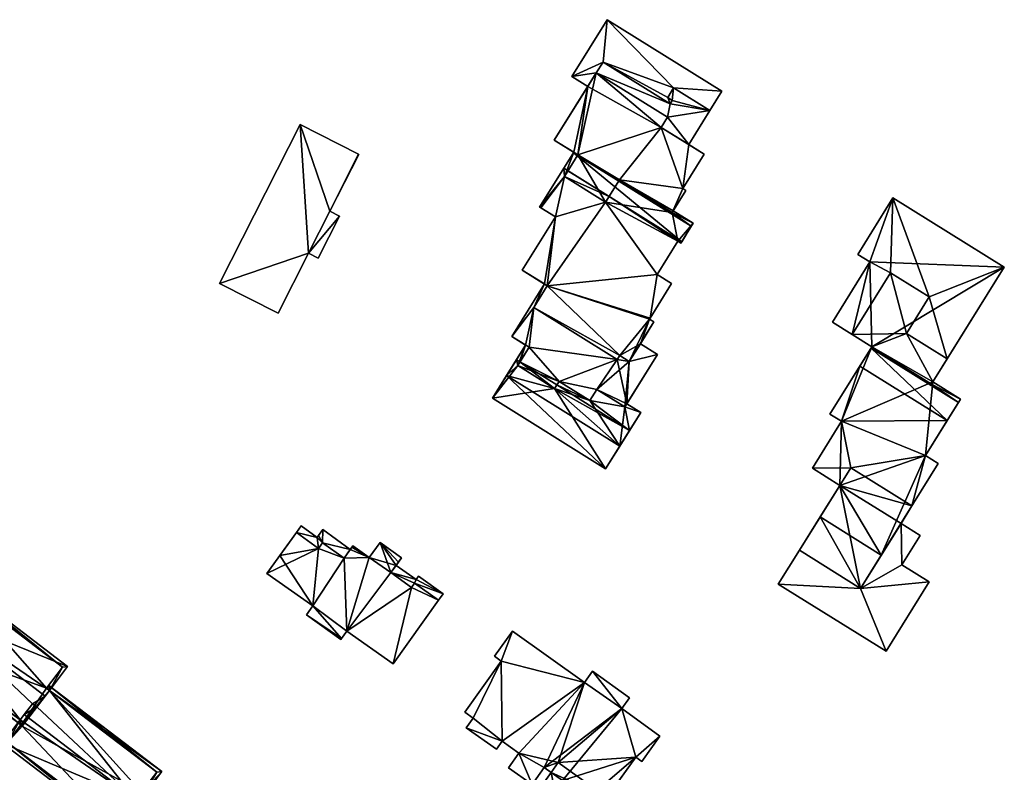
# Model space of a CAD drawing. Header units: inches. Extents: x 2685601 to 2690022, y 1235992 to 1239010.
# Tile 169 of 256: x 2689608 to 2689746, y 1236788 to 1236893. Entities that reach past the tile are written whole.
import ezdxf

# ---------------------------------------------------------------- set-up
doc = ezdxf.new("R2010")
doc.units = ezdxf.units.IN
doc.header["$MEASUREMENT"] = 0
doc.layers.add('Gebaeude Einzelhaus', color=10, linetype='Continuous')
doc.layers.add('NULL', color=10, linetype='Continuous')

msp = doc.modelspace()

# ---------------------------------------------------------------- meshes
at = {"layer": 'Gebaeude Einzelhaus'}
mesh = msp.add_polyface(dxfattribs=at)
corners = [(2689685.62, 1236884.964, 418.261), (2689689.063, 1236885.505, 418.261), (2689687.857, 1236883.57, 418.261), (2689690, 1236887.01, 418.261), (2689699.054, 1236882.04, 418.261), (2689699.379, 1236881.166, 418.261), (2689690.589, 1236892.939, 418.261), (2689699.891, 1236883.384, 418.261), (2689687.857, 1236883.57, 435.278), (2689685.62, 1236884.964, 435.278), (2689690.589, 1236892.939, 435.278), (2689706.656, 1236882.926, 435.278), (2689699.041, 1236879.286, 418.261), (2689683.181, 1236876.068, 418.261), (2689683.183, 1236876.068, 418.261), (2689690, 1236887.01, 438.193), (2689690, 1236887.01, 435.278), (2689689.063, 1236885.505, 438.193), (2689689.063, 1236885.505, 435.278), (2689699.379, 1236881.166, 438.193), (2689698.149, 1236877.854, 418.261), (2689685.903, 1236874.373, 418.261), (2689686.489, 1236874.008, 418.261), (2689683.183, 1236876.068, 438.193), (2689689.063, 1236885.505, 440.231), (2689683.183, 1236876.068, 440.231), (2689699.041, 1236879.286, 440.231), (2689699.041, 1236879.286, 438.193), (2689699.891, 1236883.384, 435.278), (2689683.181, 1236876.068, 438.193), (2689686.489, 1236874.008, 440.231), (2689698.149, 1236877.854, 440.231)]
mesh.append_faces([[corners[k] for k in face] for face in [(16, 9, 18), (18, 9, 8), (28, 10, 16), (16, 10, 9), (23, 17, 29), (27, 19, 17), (17, 19, 15), (30, 24, 25), (30, 31, 24), (24, 31, 26)]], dxfattribs={"color": 13})
mesh.append_faces([[corners[k] for k in face] for face in [(0, 1, 2), (0, 3, 1), (3, 4, 5), (0, 6, 3), (3, 6, 7), (8, 9, 2), (2, 9, 0), (9, 10, 0), (0, 10, 6), (10, 11, 6), (5, 1, 3), (5, 12, 1), (13, 2, 14), (15, 16, 17), (17, 16, 18), (19, 16, 15), (20, 1, 12), (21, 2, 22), (22, 2, 20), (20, 2, 1), (21, 14, 2), (23, 14, 21), (23, 8, 14), (14, 8, 2), (8, 17, 18), (8, 24, 17), (23, 25, 8), (8, 25, 24), (24, 26, 17), (17, 26, 27)]], dxfattribs={"color": 41})
mesh = msp.add_polyface(dxfattribs=at)
corners = [(2689699.379, 1236881.166, 418.261), (2689699.054, 1236882.04, 418.261), (2689699.68, 1236881.649, 418.261), (2689690, 1236887.01, 418.261), (2689699.891, 1236883.384, 418.261), (2689706.656, 1236882.926, 418.261), (2689704.97, 1236880.22, 418.261), (2689690.589, 1236892.939, 418.261), (2689704.97, 1236880.22, 435.278), (2689706.656, 1236882.926, 435.278), (2689699.041, 1236879.286, 418.261), (2689702, 1236875.455, 418.261), (2689698.149, 1236877.854, 418.261), (2689704.97, 1236880.22, 438.193), (2689702, 1236875.455, 438.193), (2689699.379, 1236881.166, 435.278), (2689690, 1236887.01, 435.278), (2689699.379, 1236881.166, 438.193), (2689699.68, 1236881.649, 435.278), (2689699.68, 1236881.649, 438.193), (2689699.054, 1236882.04, 435.278), (2689699.054, 1236882.04, 438.193), (2689699.891, 1236883.384, 438.193), (2689699.891, 1236883.384, 435.278), (2689698.149, 1236877.854, 438.193), (2689699.041, 1236879.286, 438.193), (2689698.149, 1236877.854, 440.231), (2689699.041, 1236879.286, 440.231), (2689704.185, 1236874.094, 440.231), (2689690.589, 1236892.939, 435.278)]
mesh.append_faces([[corners[k] for k in face] for face in [(9, 23, 8), (20, 15, 18), (23, 16, 20), (20, 16, 15), (9, 29, 23), (19, 22, 21), (25, 13, 17), (17, 13, 19), (19, 13, 22), (24, 14, 25), (25, 14, 13)]], dxfattribs={"color": 13})
mesh.append_faces([[corners[k] for k in face] for face in [(0, 1, 2), (3, 4, 1), (4, 5, 6), (4, 7, 5), (8, 5, 9), (8, 6, 5), (7, 9, 5), (6, 2, 4), (4, 2, 1), (6, 0, 2), (6, 10, 0), (6, 11, 10), (10, 11, 12), (8, 11, 6), (13, 14, 8), (8, 14, 11), (15, 16, 17), (18, 15, 19), (19, 15, 17), (20, 18, 21), (21, 18, 19), (21, 22, 20), (20, 22, 23), (22, 13, 23), (23, 13, 8), (24, 25, 26), (26, 25, 27), (28, 14, 26), (26, 14, 24)]], dxfattribs={"color": 41})
mesh = msp.add_polyface(dxfattribs=at)
corners = [(2689648.77, 1236860.249, 426.373), (2689653.096, 1236865.45, 426.373), (2689651.755, 1236866.131, 426.373), (2689650.11, 1236859.568, 426.373), (2689655.755, 1236874.101, 426.373), (2689655.79, 1236874.083, 426.373), (2689647.589, 1236878.245, 426.373), (2689636.309, 1236856.019, 426.373), (2689644.51, 1236851.856, 426.373), (2689644.51, 1236851.856, 419.308), (2689636.309, 1236856.019, 419.308), (2689648.77, 1236860.249, 419.309), (2689650.11, 1236859.568, 419.309), (2689653.096, 1236865.45, 419.309), (2689651.755, 1236866.131, 419.309), (2689655.79, 1236874.083, 419.309), (2689655.755, 1236874.101, 419.309), (2689647.589, 1236878.245, 419.309)]
mesh.append_faces([[corners[k] for k in face] for face in [(0, 7, 8), (0, 6, 7), (0, 2, 6), (6, 2, 4), (4, 2, 5), (3, 1, 0), (0, 1, 2)]], dxfattribs={"color": 13})
mesh.append_faces([[corners[k] for k in face] for face in [(17, 11, 10), (10, 11, 9), (11, 13, 12), (15, 14, 16), (16, 14, 17), (17, 14, 11), (11, 14, 13), (7, 6, 10), (10, 6, 17), (6, 4, 17), (17, 4, 16), (4, 5, 16), (16, 5, 15), (5, 2, 15), (15, 2, 14), (2, 1, 14), (14, 1, 13), (1, 3, 13), (13, 3, 12), (3, 0, 12), (12, 0, 11), (0, 8, 11), (11, 8, 9), (8, 7, 9), (9, 7, 10)]], dxfattribs={"color": 41})
mesh = msp.add_polyface(dxfattribs=at)
corners = [(2689692.313, 1236870.51, 418.261), (2689699.665, 1236865.929, 418.261), (2689692.208, 1236870.341, 418.261), (2689702.36, 1236864.016, 418.261), (2689702.628, 1236864.446, 418.261), (2689699.829, 1236866.191, 418.261), (2689701.013, 1236861.856, 418.261), (2689700.47, 1236861.945, 418.261), (2689690.862, 1236868.181, 418.261), (2689690.37, 1236867.391, 418.261), (2689702.628, 1236864.446, 438.192), (2689699.829, 1236866.191, 438.192), (2689702.36, 1236864.016, 428.184), (2689700.901, 1236861.676, 438.192), (2689701.198, 1236869.299, 418.261), (2689701.606, 1236869.044, 418.261), (2689702, 1236875.455, 418.261), (2689704.185, 1236874.094, 418.261), (2689686.489, 1236874.008, 418.261), (2689698.149, 1236877.854, 418.261), (2689699.665, 1236865.929, 440.231), (2689699.828, 1236866.191, 438.192), (2689701.606, 1236869.044, 440.231), (2689699.665, 1236865.929, 438.192), (2689692.313, 1236870.51, 440.231), (2689692.313, 1236870.51, 438.192), (2689690.37, 1236867.391, 440.231), (2689704.185, 1236874.094, 440.231), (2689702, 1236875.455, 438.193), (2689701.198, 1236869.299, 440.231), (2689690.37, 1236867.391, 438.192), (2689700.47, 1236861.945, 438.192), (2689698.149, 1236877.854, 440.231), (2689686.489, 1236874.008, 440.231)]
mesh.append_faces([[corners[k] for k in face] for face in [(30, 23, 25), (23, 10, 11), (30, 31, 23), (23, 31, 10), (32, 29, 27), (29, 20, 22), (33, 24, 32), (32, 24, 29), (29, 24, 20)]], dxfattribs={"color": 13})
mesh.append_faces([[corners[k] for k in face] for face in [(0, 1, 2), (2, 1, 3), (3, 1, 4), (4, 1, 5), (6, 7, 8), (8, 7, 9), (4, 5, 10), (10, 5, 11), (4, 12, 3), (4, 10, 12), (12, 10, 13), (0, 5, 1), (0, 14, 5), (5, 14, 15), (14, 16, 17), (18, 19, 0), (0, 19, 14), (14, 19, 16), (20, 21, 22), (22, 21, 15), (15, 21, 5), (20, 23, 21), (20, 24, 23), (23, 24, 25), (24, 26, 25), (27, 17, 28), (28, 17, 16), (29, 17, 27), (29, 14, 17), (22, 15, 29), (29, 15, 14)]], dxfattribs={"color": 41})
mesh = msp.add_polyface(dxfattribs=at)
corners = [(2689685.903, 1236874.373, 418.261), (2689686.489, 1236874.008, 418.261), (2689685.857, 1236874.299, 418.261), (2689686.443, 1236873.934, 418.261), (2689684.604, 1236870.984, 418.261), (2689684.511, 1236872.139, 418.261), (2689685.096, 1236871.774, 418.261), (2689681.13, 1236866.714, 418.261), (2689681.309, 1236866.602, 418.261), (2689690.37, 1236867.391, 418.261), (2689683.335, 1236865.339, 418.261), (2689682.2, 1236855.696, 418.261), (2689678.69, 1236857.884, 418.261), (2689683.335, 1236865.339, 438.192), (2689681.309, 1236866.602, 438.192), (2689681.13, 1236866.714, 438.192), (2689685.857, 1236874.299, 428.184), (2689684.511, 1236872.139, 428.184), (2689685.903, 1236874.373, 438.193), (2689692.208, 1236870.341, 418.261), (2689692.313, 1236870.51, 418.261), (2689690.862, 1236868.181, 418.261), (2689692.313, 1236870.51, 438.192), (2689690.37, 1236867.391, 440.231), (2689690.37, 1236867.391, 438.192), (2689684.604, 1236870.984, 438.192), (2689684.604, 1236870.984, 440.231), (2689686.489, 1236874.008, 440.231), (2689686.489, 1236874.008, 438.193), (2689683.183, 1236876.068, 438.193), (2689683.183, 1236876.068, 440.231), (2689682.2, 1236855.696, 438.192), (2689692.313, 1236870.51, 440.231)]
mesh.append_faces([[corners[k] for k in face] for face in [(13, 25, 14), (14, 25, 15), (15, 25, 18), (18, 25, 28), (31, 24, 13), (13, 24, 25), (27, 23, 32), (27, 26, 23)]], dxfattribs={"color": 13})
mesh.append_faces([[corners[k] for k in face] for face in [(0, 1, 2), (2, 1, 3), (4, 5, 6), (4, 7, 5), (4, 8, 7), (9, 10, 4), (4, 10, 8), (9, 11, 10), (12, 13, 10), (13, 14, 10), (10, 14, 8), (14, 15, 8), (8, 15, 7), (16, 0, 2), (17, 18, 16), (16, 18, 0), (17, 15, 18), (5, 7, 17), (17, 7, 15), (1, 19, 3), (1, 20, 19), (4, 21, 9), (4, 6, 21), (22, 23, 24), (25, 24, 26), (26, 24, 23), (26, 27, 25), (25, 27, 28), (29, 18, 30), (30, 18, 27), (27, 18, 28), (29, 0, 18)]], dxfattribs={"color": 41})
mesh = msp.add_polyface(dxfattribs=at)
corners = [(2689678.358, 1236845.027, 418.261), (2689679.162, 1236847.378, 418.261), (2689679.638, 1236847.081, 418.261), (2689677.882, 1236845.323, 418.261), (2689677.882, 1236845.323, 430.158), (2689679.162, 1236847.378, 432.718), (2689680.311, 1236852.665, 418.261), (2689681.803, 1236855.943, 418.261), (2689682.2, 1236855.696, 418.261), (2689677.22, 1236848.588, 418.261), (2689692.003, 1236845.38, 418.261), (2689679.638, 1236847.081, 432.718), (2689678.056, 1236844.543, 432.718), (2689679.638, 1236847.081, 435.253), (2689677.22, 1236848.588, 435.274), (2689681.803, 1236855.943, 435.274), (2689683.335, 1236865.339, 418.261), (2689678.69, 1236857.884, 418.261), (2689692.344, 1236845.926, 418.261), (2689696.498, 1236851.018, 418.261), (2689690.37, 1236867.391, 418.261), (2689697.566, 1236857.284, 418.261), (2689692.003, 1236845.38, 438.192), (2689680.311, 1236852.665, 435.271), (2689692.003, 1236845.38, 435.171), (2689680.311, 1236852.665, 438.192), (2689682.2, 1236855.696, 438.192), (2689682.2, 1236855.696, 435.271), (2689678.69, 1236857.884, 438.192), (2689683.335, 1236865.339, 438.192), (2689692.344, 1236845.926, 438.192), (2689697.566, 1236857.284, 438.192), (2689690.37, 1236867.391, 438.192)]
mesh.append_faces([[corners[k] for k in face] for face in [(5, 12, 11), (13, 23, 14), (14, 23, 15), (15, 23, 27), (13, 24, 23), (30, 25, 22), (30, 26, 25), (26, 29, 28), (26, 31, 32)]], dxfattribs={"color": 13})
mesh.append_faces([[corners[k] for k in face] for face in [(0, 1, 2), (0, 3, 1), (4, 1, 3), (4, 5, 1), (6, 7, 8), (6, 9, 7), (6, 1, 9), (10, 2, 6), (6, 2, 1), (11, 12, 13), (13, 5, 11), (5, 9, 1), (13, 14, 5), (5, 14, 9), (7, 9, 15), (15, 9, 14), (16, 7, 17), (16, 8, 7), (8, 18, 6), (6, 18, 10), (8, 19, 18), (20, 21, 8), (22, 23, 24), (22, 25, 23), (25, 26, 23), (23, 26, 27), (28, 15, 26), (26, 15, 27), (28, 17, 15), (15, 17, 7), (28, 29, 17)]], dxfattribs={"color": 41})
mesh = msp.add_polyface(dxfattribs=at)
corners = [(2689697.626, 1236846.085, 418.261), (2689693.685, 1236845.093, 418.261), (2689695.232, 1236847.576, 418.261), (2689697.626, 1236846.085, 435.139), (2689695.232, 1236847.576, 435.159), (2689692.344, 1236845.926, 418.261), (2689696.498, 1236851.018, 418.261), (2689697.131, 1236850.624, 418.261), (2689682.2, 1236855.696, 418.261), (2689696.596, 1236851.176, 418.261), (2689697.566, 1236857.284, 418.261), (2689699.609, 1236856.011, 418.261), (2689700.901, 1236861.676, 418.261), (2689700.47, 1236861.945, 418.261), (2689701.013, 1236861.856, 418.261), (2689690.37, 1236867.391, 418.261), (2689701.013, 1236861.856, 428.184), (2689702.36, 1236864.016, 428.184), (2689700.901, 1236861.676, 438.192), (2689700.47, 1236861.945, 438.192), (2689697.566, 1236857.284, 438.192), (2689699.609, 1236856.011, 438.192), (2689696.596, 1236851.176, 438.192), (2689696.498, 1236851.018, 438.192), (2689697.131, 1236850.624, 438.192), (2689693.685, 1236845.093, 438.192), (2689693.685, 1236845.093, 435.159), (2689692.003, 1236845.38, 438.192), (2689692.344, 1236845.926, 435.171), (2689692.344, 1236845.926, 438.192), (2689702.628, 1236864.446, 438.192), (2689690.37, 1236867.391, 438.192), (2689682.2, 1236855.696, 438.192)]
mesh.append_faces([[corners[k] for k in face] for face in [(26, 3, 4), (30, 19, 18), (31, 20, 19), (32, 22, 20), (20, 22, 21), (24, 23, 25), (25, 23, 29), (29, 23, 32), (32, 23, 22)]], dxfattribs={"color": 13})
mesh.append_faces([[corners[k] for k in face] for face in [(0, 1, 2), (3, 2, 4), (3, 0, 2), (5, 2, 1), (5, 6, 2), (2, 6, 7), (8, 9, 6), (8, 10, 9), (9, 10, 11), (12, 13, 14), (15, 13, 10), (16, 12, 14), (17, 18, 16), (16, 18, 12), (18, 19, 12), (12, 19, 13), (19, 20, 13), (13, 20, 10), (20, 21, 10), (10, 21, 11), (21, 22, 11), (11, 22, 9), (22, 23, 9), (9, 23, 6), (23, 24, 6), (6, 24, 7), (7, 4, 2), (4, 25, 26), (7, 24, 4), (4, 24, 25), (27, 28, 29)]], dxfattribs={"color": 41})
mesh = msp.add_polyface(dxfattribs=at)
corners = [(2689726.054, 1236813.323, 436.436), (2689728.963, 1236817.99, 436.378), (2689720.403, 1236823.324, 436.379), (2689717.494, 1236818.656, 436.436), (2689735.655, 1236854.124, 436.294), (2689738.189, 1236845.453, 436.294), (2689746.185, 1236858.285, 436.294), (2689732.471, 1236849.016, 436.294), (2689730.59, 1236868.001, 436.294), (2689727.368, 1236859.028, 436.294), (2689725.661, 1236860.091, 436.294), (2689730.244, 1236857.496, 436.294), (2689724.87, 1236848.874, 436.294), (2689722.111, 1236850.593, 436.294), (2689723.161, 1236827.75, 438.996), (2689720.403, 1236823.324, 438.996), (2689728.963, 1236817.99, 438.996), (2689735.139, 1236831.925, 438.996), (2689736.945, 1236830.799, 438.996), (2689736.195, 1236842.254, 438.996), (2689740.07, 1236839.839, 438.996), (2689723.405, 1236836.724, 438.996), (2689732.471, 1236849.016, 438.996), (2689738.189, 1236845.453, 438.996), (2689727.641, 1236847.145, 438.996), (2689730.244, 1236857.496, 438.996), (2689735.655, 1236854.124, 438.996), (2689724.87, 1236848.873, 438.996), (2689721.779, 1236837.736, 438.996), (2689719.309, 1236830.15, 438.996), (2689726.054, 1236813.323, 433.653), (2689729.623, 1236804.528, 433.592), (2689735.679, 1236814.249, 433.592), (2689714.545, 1236813.923, 433.734), (2689731.839, 1236816.643, 433.628), (2689731.721, 1236822.417, 433.653), (2689734.398, 1236820.749, 433.628), (2689717.494, 1236818.656, 433.734), (2689723.161, 1236827.75, 421.971), (2689723.161, 1236827.75, 436.324), (2689717.494, 1236818.656, 421.971), (2689733.253, 1236824.875, 421.971), (2689731.721, 1236822.416, 421.971), (2689733.253, 1236824.875, 436.294), (2689726.054, 1236813.323, 421.971), (2689724.693, 1236830.209, 421.971), (2689736.195, 1236842.254, 436.294), (2689736.195, 1236842.254, 421.971), (2689746.185, 1236858.285, 421.971), (2689730.59, 1236868.001, 421.971), (2689725.661, 1236860.091, 421.971), (2689727.368, 1236859.028, 421.971), (2689722.111, 1236850.593, 421.971), (2689724.87, 1236848.873, 421.971), (2689727.642, 1236847.147, 436.294), (2689727.642, 1236847.147, 421.971), (2689735.999, 1236841.939, 421.971), (2689736.945, 1236830.799, 421.971), (2689735.139, 1236831.925, 421.971), (2689738.194, 1236836.829, 427.34), (2689739.763, 1236839.346, 427.34), (2689740.07, 1236839.839, 421.971), (2689738.194, 1236836.829, 421.971), (2689739.763, 1236839.346, 421.971), (2689727.641, 1236847.145, 436.294), (2689725.962, 1236844.451, 427.34), (2689721.779, 1236837.736, 421.971), (2689727.53, 1236846.967, 427.34), (2689727.641, 1236847.145, 421.971), (2689727.53, 1236846.967, 421.971), (2689725.962, 1236844.451, 421.971), (2689723.405, 1236836.724, 421.971), (2689719.309, 1236830.15, 421.971), (2689731.721, 1236822.417, 421.971), (2689734.398, 1236820.749, 421.971), (2689714.545, 1236813.923, 421.971), (2689729.623, 1236804.528, 421.971), (2689735.679, 1236814.249, 421.971), (2689731.839, 1236816.643, 421.971)]
mesh.append_faces([[corners[k] for k in face] for face in [(33, 30, 37), (30, 34, 35), (35, 34, 36), (30, 32, 34), (33, 31, 30), (30, 31, 32), (14, 21, 29), (21, 24, 28), (24, 22, 27), (27, 22, 25), (25, 22, 26), (21, 19, 24), (24, 19, 22), (22, 19, 23), (14, 17, 21), (21, 17, 19), (19, 17, 20), (14, 16, 17), (17, 16, 18), (14, 15, 16), (11, 9, 12), (12, 9, 13), (4, 8, 11), (11, 8, 9), (9, 8, 10), (4, 6, 8), (7, 5, 4), (4, 5, 6), (0, 2, 3), (0, 1, 2)]], dxfattribs={"color": 13})
mesh.append_faces([[corners[k] for k in face] for face in [(44, 75, 40), (44, 76, 75), (44, 77, 76), (74, 78, 73), (73, 78, 44), (44, 78, 77), (36, 34, 74), (74, 34, 78), (34, 32, 78), (78, 32, 77), (32, 31, 77), (77, 31, 76), (31, 75, 76), (31, 33, 75), (37, 40, 33), (33, 40, 75), (73, 36, 74), (73, 35, 36), (58, 71, 62), (62, 71, 70), (70, 71, 66), (58, 45, 71), (71, 45, 72), (72, 45, 38), (58, 41, 45), (58, 57, 41), (68, 56, 69), (69, 56, 63), (63, 56, 61), (61, 56, 47), (16, 15, 1), (1, 15, 2), (14, 2, 15), (14, 39, 2), (39, 72, 38), (14, 29, 39), (39, 29, 72), (29, 21, 72), (72, 21, 71), (21, 28, 71), (71, 28, 66), (66, 65, 70), (67, 68, 69), (65, 64, 67), (67, 64, 68), (66, 28, 65), (65, 28, 64), (64, 28, 24), (12, 64, 27), (27, 64, 24), (12, 25, 11), (12, 27, 25), (4, 11, 26), (26, 11, 25), (26, 22, 4), (4, 22, 7), (22, 23, 7), (7, 23, 5), (19, 5, 23), (19, 46, 5), (61, 46, 20), (20, 46, 19), (61, 47, 46), (61, 60, 63), (59, 58, 62), (59, 17, 58), (61, 20, 60), (60, 20, 59), (59, 20, 17), (17, 18, 58), (58, 18, 57), (18, 43, 57), (57, 43, 41), (18, 16, 43), (43, 16, 1), (55, 47, 56), (55, 48, 47), (53, 51, 55), (55, 51, 48), (48, 51, 49), (49, 51, 50), (53, 52, 51), (12, 53, 54), (54, 53, 55), (12, 52, 53), (12, 13, 52), (13, 9, 52), (52, 9, 51), (9, 10, 51), (51, 10, 50), (10, 8, 50), (50, 8, 49), (8, 6, 49), (49, 6, 48), (5, 48, 6), (5, 47, 48), (5, 46, 47), (42, 38, 41), (41, 38, 45), (42, 44, 38), (38, 44, 40), (1, 35, 43), (43, 35, 41), (41, 35, 42), (1, 30, 35), (1, 0, 30), (0, 37, 30), (0, 3, 37), (37, 38, 40), (37, 2, 38), (38, 2, 39), (37, 3, 2)]], dxfattribs={"color": 41})
mesh = msp.add_polyface(dxfattribs=at)
corners = [(2689688.165, 1236839.61, 418.261), (2689683.532, 1236841.803, 418.261), (2689683.844, 1236842.304, 418.261), (2689692.349, 1236833.246, 432.718), (2689676.508, 1236843.118, 432.718), (2689692.349, 1236833.246, 430.158), (2689676.508, 1236843.118, 430.158), (2689677.882, 1236845.323, 430.158), (2689679.162, 1236847.378, 432.718), (2689693.724, 1236835.453, 418.261), (2689683.23, 1236841.319, 418.261), (2689678.056, 1236844.543, 418.261), (2689677.882, 1236845.323, 418.261), (2689678.358, 1236845.027, 418.261), (2689674.528, 1236839.941, 418.261), (2689690.369, 1236830.07, 418.261), (2689690.369, 1236830.07, 430.158), (2689674.528, 1236839.941, 430.158), (2689692.003, 1236845.38, 418.261), (2689679.638, 1236847.081, 418.261), (2689689.13, 1236841.159, 418.261), (2689683.844, 1236842.304, 432.718), (2689688.165, 1236839.61, 435.173), (2689683.844, 1236842.304, 435.209), (2689688.165, 1236839.61, 432.718), (2689683.23, 1236841.319, 432.718), (2689683.23, 1236841.319, 435.209), (2689678.056, 1236844.543, 432.718), (2689678.056, 1236844.543, 435.253), (2689679.638, 1236847.081, 435.253), (2689689.13, 1236841.159, 435.173), (2689692.003, 1236845.38, 435.171)]
mesh.append_faces([[corners[k] for k in face] for face in [(4, 27, 8), (3, 25, 4), (4, 25, 27), (3, 24, 25), (25, 24, 21), (6, 16, 5), (6, 17, 16), (30, 23, 22), (23, 28, 26), (23, 29, 28), (23, 31, 29)]], dxfattribs={"color": 13})
mesh.append_faces([[corners[k] for k in face] for face in [(0, 1, 2), (3, 4, 5), (5, 4, 6), (7, 4, 8), (7, 6, 4), (9, 10, 1), (11, 12, 13), (10, 14, 11), (11, 14, 12), (10, 15, 14), (16, 17, 15), (15, 17, 14), (6, 14, 17), (7, 12, 6), (6, 12, 14), (13, 10, 11), (13, 1, 10), (18, 2, 19), (19, 2, 13), (13, 2, 1), (18, 20, 2), (2, 20, 0), (21, 22, 23), (21, 24, 22), (25, 21, 26), (26, 21, 23), (27, 26, 28), (27, 25, 26), (29, 27, 28)]], dxfattribs={"color": 41})
mesh = msp.add_polyface(dxfattribs=at)
corners = [(2689693.039, 1236838.723, 418.261), (2689688.165, 1236839.61, 418.261), (2689689.13, 1236841.159, 418.261), (2689693.724, 1236835.453, 418.261), (2689683.532, 1236841.803, 418.261), (2689693.319, 1236839.173, 418.261), (2689695.28, 1236837.951, 418.261), (2689695.28, 1236837.951, 432.718), (2689693.319, 1236839.173, 432.718), (2689692.349, 1236833.246, 432.718), (2689693.724, 1236835.453, 430.158), (2689692.349, 1236833.246, 430.158), (2689690.369, 1236830.07, 418.261), (2689683.23, 1236841.319, 418.261), (2689690.369, 1236830.07, 430.158), (2689693.685, 1236845.093, 418.261), (2689697.626, 1236846.085, 418.261), (2689692.003, 1236845.38, 418.261), (2689692.344, 1236845.926, 418.261), (2689693.039, 1236838.723, 435.139), (2689693.039, 1236838.723, 432.718), (2689697.626, 1236846.085, 435.139), (2689689.13, 1236841.159, 432.718), (2689689.13, 1236841.159, 435.173), (2689688.165, 1236839.61, 435.173), (2689688.165, 1236839.61, 432.718), (2689693.685, 1236845.093, 438.192), (2689692.344, 1236845.926, 435.171), (2689693.685, 1236845.093, 435.159), (2689692.344, 1236845.926, 438.192), (2689692.003, 1236845.38, 435.171), (2689692.003, 1236845.38, 438.192), (2689683.844, 1236842.304, 435.209)]
mesh.append_faces([[corners[k] for k in face] for face in [(20, 7, 8), (20, 9, 7), (22, 25, 20), (20, 25, 9), (28, 19, 21), (28, 23, 19), (27, 30, 28), (28, 30, 23), (23, 30, 32)]], dxfattribs={"color": 13})
mesh.append_faces([[corners[k] for k in face] for face in [(0, 1, 2), (0, 3, 1), (1, 3, 4), (5, 6, 0), (0, 6, 3), (6, 5, 7), (7, 5, 8), (9, 10, 7), (7, 10, 6), (6, 10, 3), (9, 11, 10), (3, 12, 13), (11, 3, 10), (11, 12, 3), (11, 14, 12), (5, 15, 16), (5, 17, 15), (15, 17, 18), (5, 2, 17), (5, 0, 2), (16, 8, 5), (8, 19, 20), (16, 21, 8), (8, 21, 19), (22, 19, 23), (22, 20, 19), (23, 24, 22), (22, 24, 25), (26, 27, 28), (26, 29, 27), (30, 27, 31)]], dxfattribs={"color": 41})
mesh = msp.add_polyface(dxfattribs=at)
corners = [(2689657.266, 1236817.633, 435.284), (2689654.97, 1236819.271, 435.284), (2689654.893, 1236819.163, 435.284), (2689654.847, 1236819.099, 435.284), (2689653.745, 1236817.555, 435.284), (2689650.178, 1236818.929, 435.284), (2689650.733, 1236819.706, 435.284), (2689649.36, 1236810.883, 435.284), (2689654.15, 1236807.356, 435.284), (2689642.949, 1236815.388, 435.284), (2689647.065, 1236821.151, 435.284), (2689653.395, 1236806.298, 435.284), (2689648.463, 1236809.626, 435.284), (2689653.304, 1236806.17, 435.284), (2689663.185, 1236813.469, 435.284), (2689660.609, 1236802.745, 435.284), (2689660.298, 1236815.529, 435.284), (2689666.98, 1236811.67, 435.284), (2689663.616, 1236814.073, 435.284), (2689658.781, 1236819.754, 435.284), (2689661.784, 1236817.611, 435.284), (2689663.82, 1236814.555, 432.867), (2689667.61, 1236812.553, 432.867), (2689664.153, 1236815.021, 432.867), (2689663.616, 1236814.073, 432.867), (2689666.98, 1236811.67, 432.867), (2689660.298, 1236815.529, 432.867), (2689661.021, 1236816.541, 432.867), (2689663.185, 1236813.469, 432.867), (2689654.974, 1236819.276, 432.867), (2689654.97, 1236819.271, 432.867), (2689657.266, 1236817.633, 432.867), (2689647.065, 1236821.151, 432.867), (2689649.996, 1236820.466, 432.867), (2689647.731, 1236822.085, 432.867), (2689650.178, 1236818.929, 432.867), (2689650.733, 1236819.706, 432.867), (2689650.176, 1236820.719, 432.867), (2689654.619, 1236818.78, 432.867), (2689653.745, 1236817.555, 432.867), (2689650.773, 1236821.554, 432.867), (2689660.609, 1236802.745, 416.685), (2689666.98, 1236811.67, 416.685), (2689661.359, 1236817.015, 416.685), (2689661.021, 1236816.541, 416.685), (2689661.784, 1236817.611, 416.685), (2689658.781, 1236819.754, 416.685), (2689657.266, 1236817.633, 416.685), (2689654.893, 1236819.163, 416.685), (2689654.97, 1236819.271, 416.685), (2689654.847, 1236819.099, 416.685), (2689654.619, 1236818.78, 416.685), (2689647.065, 1236821.151, 416.685), (2689644.754, 1236817.915, 416.685), (2689642.949, 1236815.388, 416.685), (2689649.36, 1236810.883, 416.685), (2689648.463, 1236809.626, 416.685), (2689653.304, 1236806.17, 416.685), (2689653.395, 1236806.298, 416.685), (2689654.15, 1236807.356, 416.685), (2689663.185, 1236813.469, 416.685), (2689653.745, 1236817.555, 416.685), (2689660.298, 1236815.529, 416.685), (2689650.178, 1236818.929, 416.685), (2689650.733, 1236819.706, 416.685), (2689663.616, 1236814.073, 416.685), (2689647.731, 1236822.085, 416.685), (2689667.61, 1236812.553, 416.685), (2689664.153, 1236815.021, 416.685), (2689663.82, 1236814.555, 416.685), (2689654.974, 1236819.276, 416.685), (2689650.773, 1236821.554, 416.685), (2689650.176, 1236820.719, 416.685), (2689649.996, 1236820.466, 416.685)]
mesh.append_faces([[corners[k] for k in face] for face in [(37, 36, 40), (40, 36, 38), (38, 36, 39), (37, 33, 36), (36, 33, 35), (35, 33, 32), (32, 33, 34), (29, 30, 31), (24, 26, 28), (24, 21, 26), (26, 21, 27), (25, 22, 24), (24, 22, 21), (21, 22, 23), (0, 16, 19), (19, 16, 20), (14, 17, 18), (14, 15, 17), (0, 8, 16), (16, 8, 14), (14, 8, 15), (11, 12, 13), (8, 7, 11), (11, 7, 12), (7, 5, 9), (9, 5, 10), (0, 4, 8), (8, 4, 7), (7, 4, 5), (5, 4, 6), (0, 3, 4), (0, 2, 3), (0, 1, 2)]], dxfattribs={"color": 13})
mesh.append_faces([[corners[k] for k in face] for face in [(47, 49, 70), (67, 69, 68), (69, 62, 44), (42, 65, 67), (67, 65, 69), (69, 65, 62), (62, 65, 60), (73, 52, 66), (73, 63, 52), (51, 64, 71), (71, 64, 72), (72, 64, 73), (73, 64, 63), (51, 61, 64), (34, 33, 66), (66, 33, 73), (33, 37, 73), (73, 37, 72), (37, 40, 72), (72, 40, 71), (51, 71, 38), (38, 71, 40), (29, 70, 30), (30, 70, 49), (29, 31, 70), (70, 31, 47), (69, 44, 21), (21, 44, 27), (21, 23, 69), (69, 23, 68), (23, 22, 68), (68, 22, 67), (25, 67, 22), (25, 42, 67), (34, 66, 32), (32, 66, 52), (42, 60, 65), (44, 46, 43), (43, 46, 45), (62, 47, 44), (44, 47, 46), (47, 48, 49), (47, 50, 48), (47, 51, 50), (47, 61, 51), (61, 63, 64), (63, 53, 52), (61, 55, 63), (63, 55, 53), (53, 55, 54), (55, 58, 56), (56, 58, 57), (60, 59, 62), (62, 59, 47), (47, 59, 61), (61, 59, 55), (55, 59, 58), (42, 41, 60), (60, 41, 59), (15, 8, 41), (41, 8, 59), (8, 11, 59), (59, 11, 58), (11, 13, 58), (58, 13, 57), (13, 12, 57), (57, 12, 56), (12, 7, 56), (56, 7, 55), (7, 9, 55), (55, 9, 54), (32, 9, 10), (32, 54, 9), (32, 53, 54), (32, 52, 53), (10, 5, 32), (32, 5, 35), (36, 35, 6), (6, 35, 5), (6, 4, 36), (36, 4, 39), (3, 38, 4), (4, 38, 39), (3, 50, 38), (38, 50, 51), (50, 2, 48), (50, 3, 2), (48, 30, 49), (48, 2, 30), (30, 2, 1), (31, 30, 0), (0, 30, 1), (19, 31, 0), (19, 46, 31), (31, 46, 47), (19, 20, 46), (46, 20, 45), (16, 27, 20), (20, 27, 45), (45, 27, 43), (43, 27, 44), (16, 26, 27), (16, 14, 26), (26, 14, 28), (24, 28, 18), (18, 28, 14), (18, 17, 24), (24, 17, 25), (15, 25, 17), (15, 41, 25), (25, 41, 42)]], dxfattribs={"color": 41})
mesh = msp.add_polyface(dxfattribs=at)
corners = [(2689596.721, 1236809.797, 428.607), (2689599.478, 1236814.244, 427.327), (2689596.323, 1236810.1, 428.607), (2689615.044, 1236802.394, 427.327), (2689612.49, 1236799.039, 428.363), (2689611.889, 1236798.249, 428.607), (2689608.397, 1236794.905, 427.448), (2689593.126, 1236805.901, 427.327), (2689608.491, 1236794.205, 427.327), (2689608.794, 1236794.603, 427.448), (2689610.134, 1236797.187, 428.144), (2689610.733, 1236796.731, 428.144), (2689614.343, 1236802.299, 427.45), (2689612.093, 1236799.341, 428.363), (2689599.573, 1236813.543, 427.45), (2689593.828, 1236805.996, 427.448), (2689624.593, 1236783.76, 428.607), (2689621.94, 1236779.449, 427.327), (2689624.99, 1236783.458, 428.607), (2689605.916, 1236791.648, 427.327), (2689608.397, 1236794.905, 428.368), (2689608.968, 1236795.655, 428.607), (2689612.49, 1236799.039, 427.447), (2689628.216, 1236787.695, 427.327), (2689612.396, 1236799.739, 427.327), (2689612.093, 1236799.341, 427.447), (2689606.618, 1236791.743, 427.454), (2689608.794, 1236794.603, 428.368), (2689621.845, 1236780.15, 427.454), (2689627.515, 1236787.6, 427.447), (2689612.49, 1236799.039, 414.259), (2689612.093, 1236799.341, 414.259), (2689614.343, 1236802.299, 414.259), (2689599.573, 1236813.543, 414.259), (2689593.828, 1236805.996, 414.259), (2689608.794, 1236794.603, 414.259), (2689608.491, 1236794.205, 414.259), (2689608.693, 1236794.051, 414.259), (2689606.618, 1236791.743, 414.259), (2689621.668, 1236780.285, 425.83), (2689621.845, 1236780.15, 425.83), (2689621.668, 1236780.285, 414.259), (2689625.391, 1236784.809, 424.884), (2689627.515, 1236787.6, 414.259), (2689622.359, 1236780.826, 426.047), (2689625.391, 1236784.809, 414.259), (2689621.845, 1236780.15, 414.259)]
mesh.append_faces([[corners[k] for k in face] for face in [(24, 22, 25), (18, 29, 23), (23, 29, 24), (24, 29, 22), (18, 16, 29), (17, 28, 18), (18, 28, 16), (19, 26, 17), (17, 26, 28), (19, 20, 26), (26, 20, 27), (16, 11, 21), (21, 11, 10), (16, 22, 11), (22, 24, 25), (18, 23, 16), (16, 23, 22), (22, 23, 24), (19, 16, 20), (20, 16, 21), (19, 17, 16), (16, 17, 18), (8, 6, 9), (2, 15, 7), (7, 15, 8), (8, 15, 6), (2, 0, 15), (1, 14, 2), (2, 14, 0), (3, 12, 1), (1, 12, 14), (3, 4, 12), (12, 4, 13), (0, 10, 5), (5, 10, 11), (0, 6, 10), (6, 8, 9), (2, 7, 0), (0, 7, 6), (6, 7, 8), (3, 0, 4), (4, 0, 5), (3, 1, 0), (0, 1, 2)]], dxfattribs={"color": 13})
mesh.append_faces([[corners[k] for k in face] for face in [(41, 45, 46), (45, 30, 43), (36, 37, 38), (38, 37, 41), (41, 37, 45), (45, 37, 30), (29, 43, 22), (22, 43, 30), (43, 42, 45), (44, 28, 40), (42, 16, 44), (44, 16, 28), (43, 29, 42), (42, 29, 16), (39, 38, 41), (39, 26, 38), (39, 28, 26), (39, 40, 28), (27, 8, 26), (26, 8, 38), (38, 8, 36), (27, 9, 8), (20, 9, 27), (20, 6, 9), (21, 6, 20), (21, 10, 6), (31, 33, 32), (31, 34, 33), (36, 35, 37), (37, 35, 30), (30, 35, 31), (31, 35, 34), (11, 22, 5), (5, 22, 4), (9, 35, 8), (8, 35, 36), (6, 35, 9), (15, 34, 6), (6, 34, 35), (0, 34, 15), (0, 33, 34), (0, 14, 33), (14, 12, 33), (33, 12, 32), (25, 12, 13), (25, 32, 12), (25, 31, 32), (22, 13, 4), (22, 25, 13), (22, 30, 25), (25, 30, 31)]], dxfattribs={"color": 41})
mesh = msp.add_polyface(dxfattribs=at)
corners = [(2689683.274, 1236784.938, 425.223), (2689682.743, 1236787.571, 425.223), (2689671.473, 1236771.784, 425.223), (2689684.34, 1236786.43, 425.223), (2689682.003, 1236763.421, 425.222), (2689680.316, 1236761.059, 425.222), (2689686.745, 1236782.46, 425.223), (2689689.43, 1236782.495, 425.223), (2689682.885, 1236762.791, 425.222), (2689695.538, 1236780.513, 425.223), (2689690.555, 1236784.07, 425.223), (2689687.669, 1236783.753, 425.223), (2689692.615, 1236796.514, 433.044), (2689693.693, 1236798.023, 433.044), (2689688.518, 1236801.716, 433.044), (2689687.394, 1236800.141, 433.044), (2689675.759, 1236803.149, 433.044), (2689677.318, 1236807.335, 433.044), (2689675.9, 1236791.935, 433.044), (2689678.236, 1236790.266, 433.044), (2689681.771, 1236788.265, 433.044), (2689674.811, 1236803.825, 433.044), (2689671.824, 1236795.181, 433.044), (2689670.663, 1236796.01, 433.044), (2689670.856, 1236793.825, 433.044), (2689675.091, 1236790.801, 433.044), (2689680.063, 1236785.871, 433.044), (2689676.774, 1236788.219, 433.044), (2689684.34, 1236786.43, 433.044), (2689687.669, 1236783.753, 433.044), (2689683.274, 1236784.938, 433.044), (2689694.583, 1236789.711, 433.044), (2689686.745, 1236782.46, 433.044), (2689689.43, 1236782.495, 433.044), (2689697.95, 1236792.65, 433.044), (2689695.424, 1236789.111, 433.044), (2689682.885, 1236762.791, 416.896), (2689682.003, 1236763.421, 416.896), (2689695.538, 1236780.513, 416.896), (2689690.555, 1236784.07, 416.896), (2689671.473, 1236771.784, 416.896), (2689682.743, 1236787.571, 416.896), (2689680.316, 1236761.059, 416.896), (2689683.725, 1236788.946, 416.896), (2689681.771, 1236788.265, 416.896), (2689694.583, 1236789.711, 416.897), (2689695.424, 1236789.111, 416.897), (2689697.95, 1236792.65, 416.897), (2689692.615, 1236796.514, 416.897), (2689693.693, 1236798.023, 416.897), (2689688.518, 1236801.716, 416.897), (2689687.394, 1236800.141, 416.897), (2689677.318, 1236807.335, 416.897), (2689674.811, 1236803.825, 416.897), (2689675.759, 1236803.149, 416.897), (2689670.663, 1236796.01, 416.897), (2689671.824, 1236795.181, 416.897), (2689670.856, 1236793.825, 416.897), (2689675.091, 1236790.801, 416.897), (2689675.9, 1236791.935, 416.897), (2689678.236, 1236790.266, 416.897), (2689676.774, 1236788.219, 416.896), (2689680.063, 1236785.871, 416.896)]
mesh.append_faces([[corners[k] for k in face] for face in [(12, 31, 34), (34, 31, 35), (31, 29, 33), (29, 30, 32), (12, 28, 31), (31, 28, 29), (29, 28, 30), (12, 20, 28), (20, 19, 26), (26, 19, 27), (18, 24, 25), (18, 22, 24), (18, 16, 22), (22, 16, 23), (16, 17, 21), (12, 15, 20), (20, 15, 19), (19, 15, 18), (18, 15, 16), (16, 15, 17), (12, 14, 15), (12, 13, 14), (6, 7, 11), (7, 9, 10), (7, 8, 9), (6, 4, 7), (7, 4, 8), (0, 2, 6), (6, 2, 4), (4, 2, 5), (3, 1, 0), (0, 1, 2)]], dxfattribs={"color": 13})
mesh.append_faces([[corners[k] for k in face] for face in [(54, 56, 55), (54, 59, 56), (56, 59, 57), (57, 59, 58), (60, 62, 61), (60, 44, 62), (60, 43, 44), (44, 43, 41), (43, 45, 39), (45, 47, 46), (43, 48, 45), (45, 48, 47), (48, 50, 49), (54, 51, 59), (59, 51, 60), (60, 51, 43), (43, 51, 48), (48, 51, 50), (54, 52, 51), (54, 53, 52), (20, 26, 44), (44, 26, 62), (26, 27, 62), (62, 27, 61), (27, 19, 61), (61, 19, 60), (19, 18, 60), (60, 18, 59), (18, 25, 59), (59, 25, 58), (25, 24, 58), (58, 24, 57), (24, 22, 57), (57, 22, 56), (22, 23, 56), (56, 23, 55), (23, 16, 55), (55, 16, 54), (16, 21, 54), (54, 21, 53), (21, 17, 53), (53, 17, 52), (17, 15, 52), (52, 15, 51), (15, 14, 51), (51, 14, 50), (14, 13, 50), (50, 13, 49), (13, 12, 49), (49, 12, 48), (12, 34, 48), (48, 34, 47), (34, 35, 47), (47, 35, 46), (35, 31, 46), (46, 31, 45), (7, 10, 33), (33, 10, 31), (31, 10, 45), (45, 10, 39), (11, 7, 29), (29, 7, 33), (6, 11, 32), (32, 11, 29), (32, 30, 6), (6, 30, 0), (30, 28, 0), (0, 28, 3), (28, 1, 3), (1, 44, 41), (28, 20, 1), (1, 20, 44), (39, 41, 43), (39, 40, 41), (38, 37, 39), (39, 37, 40), (40, 37, 42), (38, 36, 37), (4, 5, 37), (37, 5, 42), (5, 2, 42), (42, 2, 40), (40, 1, 41), (40, 2, 1), (38, 39, 9), (9, 39, 10), (9, 8, 38), (38, 8, 36), (8, 4, 36), (36, 4, 37)]], dxfattribs={"color": 41})
at = {"layer": 'NULL'}
mesh = msp.add_polyface(dxfattribs=at)
corners = [(2689685.857, 1236874.299, 428.184), (2689702.36, 1236864.016, 428.184), (2689701.013, 1236861.856, 428.184), (2689684.511, 1236872.139, 428.184), (2689690.862, 1236868.181, 418.261), (2689701.013, 1236861.856, 418.261), (2689685.096, 1236871.774, 418.261), (2689684.511, 1236872.139, 418.261), (2689692.208, 1236870.341, 418.261), (2689702.36, 1236864.016, 418.261), (2689686.443, 1236873.934, 418.261), (2689685.857, 1236874.299, 418.261)]
mesh.append_faces([[corners[k] for k in face] for face in [(0, 2, 3), (0, 1, 2)]], dxfattribs={"color": 13})
mesh.append_faces([[corners[k] for k in face] for face in [(8, 0, 10), (10, 0, 11), (9, 1, 8), (8, 1, 0), (3, 6, 7), (3, 4, 6), (3, 2, 4), (4, 2, 5)]], dxfattribs={"color": 41})
mesh = msp.add_polyface(dxfattribs=at)
corners = [(2689727.53, 1236846.967, 427.34), (2689738.194, 1236836.829, 427.34), (2689725.962, 1236844.451, 427.34), (2689739.763, 1236839.346, 427.34), (2689727.53, 1236846.967, 421.971), (2689739.763, 1236839.346, 421.971), (2689725.962, 1236844.451, 421.971), (2689738.194, 1236836.829, 421.971)]
mesh.append_faces([[corners[k] for k in face] for face in [(3, 1, 0), (0, 1, 2)]], dxfattribs={"color": 13})
mesh.append_faces([[corners[k] for k in face] for face in [(6, 1, 7), (6, 2, 1), (5, 3, 4), (4, 3, 0)]], dxfattribs={"color": 41})

doc.saveas('drawing.dxf')
